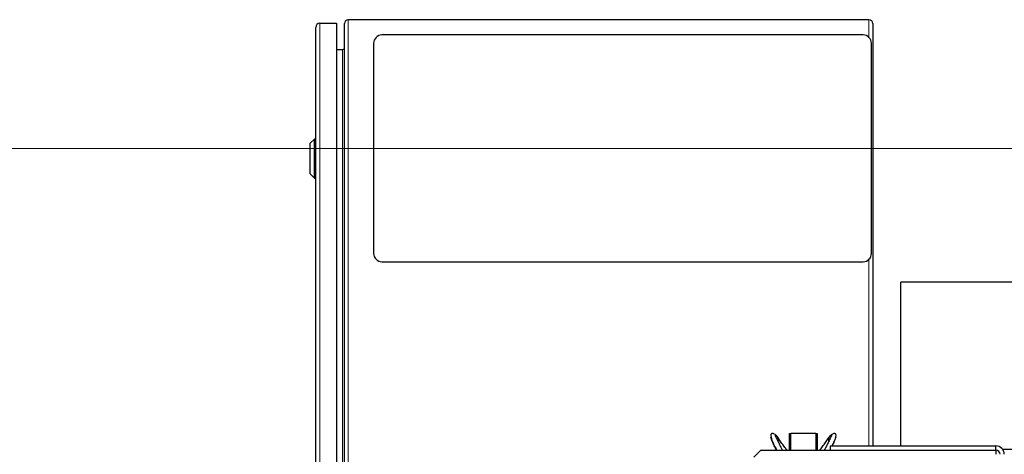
# Model space of a CAD drawing. Header units: inches. Extents: x 0 to 20790, y -12 to 14700.
# Tile 96 of 142: x 9256 to 9964, y 5782 to 6094. Entities that reach past the tile are written whole.
import ezdxf

# ---------------------------------------------------------------- set-up
doc = ezdxf.new("R2010")
doc.units = ezdxf.units.IN
doc.layers.add('1', color=7, linetype='Continuous', true_color=0xffffff)
doc.layers.add('254', color=7, linetype='Continuous', true_color=0xffffff)
doc.styles.add('latin_extended', font='simplex.shx')
doc.dimstyles.get("Standard").update_dxf_attribs({"dimtxt": 0.18, "dimasz": 0.18, "dimexe": 0.18, "dimexo": 0.0625, "dimgap": 0.09, "dimtad": 0, "dimtih": 1, "dimtoh": 1, "dimdec": 4, "dimzin": 0, "dimdsep": 46, "dimtxsty": 'Standard', "dimcen": 0.09, "dimadec": 0, "dimazin": 0, "dimtfac": 1, "dimtdec": 4, "dimtofl": 0, "dimtmove": 0, "dimatfit": 3, "dimfxl": 1, "dimtolj": 1, "dimtzin": 0, "dimarcsym": 0})

# ---------------------------------------------------------------- blocks, each defined once
blk = doc.blocks.new('_U0')
at = {"layer": '254', "color": 3, "linetype": 'Continuous', "lineweight": 13, "transparency": 16777216}
for p, q in [((10775.56, 6001.52), (8698.54, 6001.52)), ((8733.54, 5879.02), (8733.54, 3794.02)), ((10096.26, 3671.52), (8698.54, 3671.52))]:
    blk.add_line(p, q, dxfattribs=at)
at = {"layer": '254', "color": 3, "transparency": 16777216}
for points in [[(8753.96, 5879.02), (8713.12, 5879.02), (8733.54, 6001.52)], [(8713.12, 3794.02), (8753.96, 3794.02), (8733.54, 3671.52)]]:
    blk.add_solid(points, dxfattribs=at)
at = {"layer": 'Defpoints', "color": 0, "transparency": 16777216}
for p in [(10810.56, 6001.52), (8733.54, 3671.52), (10131.26, 3671.52)]:
    blk.add_point(p, dxfattribs=at)
at = {"layer": '254', "color": 2, "lineweight": 13, "transparency": 16777216, "insert": (8549.79, 4620.69), "char_height": 122.5, "attachment_point": 1, "rotation": 90, "style": 'latin_extended'}
blk.add_mtext('\\A1;2330', dxfattribs=at)

msp = doc.modelspace()

# ---------------------------------------------------------------- linework, layer by layer
at = {"layer": '1', "color": 2, "linetype": 'Continuous', "lineweight": 25}
for p, q in [((9471.64, 6091.519), (9483.64, 6091.519)), ((9483.64, 6091.519), (9483.64, 5296.519)), ((9489.265, 5296.819), (9489.265, 6091.219)), ((9866.465, 6094.019), (9492.065, 6094.019)), ((9869.265, 6091.219), (9869.265, 5787.51)), ((9468.64, 5299.519), (9468.64, 6088.519)), ((9862.265, 6083.019), (9516.265, 6083.019)), ((9510.265, 6077.019), (9510.265, 5926.019)), ((9868.265, 5926.019), (9868.265, 6077.019)), ((9483.64, 6072.519), (9487.965, 6072.519)), ((9467.64, 6008.119), (9464.64, 6005.119)), ((9464.64, 5983.119), (9464.64, 6005.119)), ((9468.64, 6008.119), (9467.64, 6008.119)), ((9467.64, 5980.119), (9467.64, 6008.119)), ((9464.64, 5983.119), (9467.64, 5980.119)), ((9467.64, 5980.119), (9468.64, 5980.119)), ((9516.265, 5920.019), (9862.265, 5920.019)), ((9889.35, 5787.52), (9889.35, 5905.348)), ((10136.211, 5905.348), (9889.35, 5905.348)), ((9809.265, 5796.519), (9810.305, 5796.519)), ((9809.265, 5784.517), (9809.265, 5796.519)), ((9810.305, 5796.719), (9828.305, 5796.719)), ((9810.305, 5784.517), (9810.305, 5796.719)), ((9828.305, 5796.719), (9828.305, 5784.517)), ((9828.305, 5796.519), (9829.265, 5796.519)), ((9829.265, 5796.519), (9829.265, 5784.517)), ((9838.765, 5784.517), (9838.765, 5787.519)), ((9838.765, 5787.519), (9957.765, 5787.519)), ((9957.765, 5784.519), (9957.765, 5787.519)), ((9783.765, 5779.517), (9788.765, 5784.517)), ((9788.765, 5784.517), (9957.765, 5784.517)), ((9957.765, 5784.517), (9957.765, 5781.519)), ((10136.211, 5785.062), (9962.61, 5785.062))]:
    msp.add_line(p, q, dxfattribs=at)
at = {"layer": '1', "color": 110, "linetype": 'Continuous', "lineweight": 13}
for p, q in [((9471.64, 6091.519), (9471.64, 5296.519)), ((9492.065, 6094.019), (9492.065, 5294.019)), ((9866.465, 6081.304), (9866.465, 6094.019)), ((9487.965, 5315.519), (9487.965, 6072.519)), ((9866.465, 5787.511), (9866.465, 5921.734))]:
    msp.add_line(p, q, dxfattribs=at)
at = {"layer": '1', "color": 2, "linetype": 'Continuous', "lineweight": 25}
for centre, radius, start, end in [((9471.64, 6088.519), 3, 90, 180), ((9492.065, 6091.219), 2.8, 90, 180), ((9866.465, 6091.219), 2.8, 0, 90), ((9516.265, 6077.019), 6, 90, 180), ((9862.265, 6077.019), 6, 0, 90), ((9487.965, 6073.819), 1.3, 270, 0), ((9516.265, 5926.019), 6, 180, 270), ((9862.265, 5926.019), 6, 270, 0), ((9957.765, 5781.519), 6, 0, 90), ((9957.765, 5781.519), 3, 0, 90)]:
    msp.add_arc(centre, radius, start, end, dxfattribs=at)
for points, degree, knots in [([(9800.36, 5794.438), (9799.748, 5795.174), (9798.847, 5795.929), (9797.602, 5796.43), (9796.895, 5796.496), (9796.386, 5796.363), (9795.998, 5796.077), (9795.742, 5795.51), (9795.89, 5794.596), (9796.756, 5790.989), (9798.65, 5787.415), (9800.03, 5784.66), (9800.097, 5784.525)], 3, [0, 0, 0, 0, 0.1369945, 0.1937426, 0.2419826, 0.2823329, 0.3157764, 0.3654161, 0.4442384, 0.5721508, 0.9790188, 1, 1, 1, 1]), ([(9799.941, 5784.584), (9799.85, 5784.768), (9799.481, 5785.51), (9798.839, 5786.804), (9798.025, 5788.46), (9797.246, 5790.094), (9796.672, 5791.426), (9796.374, 5792.308), (9796.241, 5792.784), (9796.158, 5793.115), (9796.09, 5793.401), (9796.01, 5793.679), (9795.943, 5793.853), (9795.932, 5793.779), (9796.014, 5793.611), (9796.113, 5793.46), (9796.16, 5793.391)], 3, [0, 0, 0, 0, 0.0430917, 0.1733763, 0.303661, 0.4339457, 0.5642303, 0.6293727, 0.6619438, 0.694515, 0.7270862, 0.7596573, 0.8247997, 0.889942, 0.9550844, 1, 1, 1, 1]), ([(9800.989, 5793.6), (9800.759, 5793.954), (9800.289, 5794.611), (9799.707, 5795.191), (9799.284, 5795.424), (9799.003, 5795.461), (9798.931, 5795.277), (9798.983, 5795.022), (9799.089, 5794.783), (9799.232, 5794.511), (9799.446, 5794.113), (9799.843, 5793.346), (9800.445, 5792.111), (9801.19, 5790.552), (9801.957, 5788.961), (9802.738, 5787.355), (9803.452, 5785.893), (9803.91, 5784.966), (9804.102, 5784.581)], 3, [0, 0, 0, 0, 0.0933859, 0.1867719, 0.2334649, 0.2801578, 0.3268508, 0.3501973, 0.3735438, 0.3968902, 0.4202367, 0.4669297, 0.5603156, 0.6537016, 0.7470875, 0.8404735, 0.9338594, 1, 1, 1, 1]), ([(9798.958, 5795.211), (9799.093, 5795.184), (9799.256, 5795.139), (9799.415, 5795.079), (9799.568, 5795.008), (9799.86, 5794.844), (9800.19, 5794.62), (9800.462, 5794.37), (9800.698, 5794.086), (9800.895, 5793.776), (9800.989, 5793.6)], 5, [0, 0, 0, 0, 0, 0, 0.2580938, 0.3152444, 0.3152444, 0.3152444, 0.6272599, 1, 1, 1, 1, 1, 1]), ([(9800.989, 5793.6), (9801.037, 5793.51), (9801.118, 5793.345), (9801.187, 5793.175), (9801.245, 5793.001), (9801.306, 5792.754), (9801.353, 5792.494), (9801.372, 5792.311), (9801.374, 5792.127), (9801.355, 5791.904), (9801.303, 5791.613), (9801.251, 5791.436), (9801.177, 5791.267), (9801.075, 5791.102), (9800.956, 5790.955), (9800.926, 5790.921), (9800.895, 5790.888), (9800.862, 5790.856), (9800.836, 5790.831)], 5, [0, 0, 0, 0, 0, 0, 0.1714272, 0.3076923, 0.3076923, 0.3076923, 0.4265284, 0.6153846, 0.6153846, 0.6153846, 0.6826301, 0.9230769, 0.9230769, 0.9230769, 0.9396027, 1, 1, 1, 1, 1, 1]), ([(9807.463, 5784.555), (9807.366, 5784.678), (9806.881, 5785.297), (9806.036, 5786.396), (9804.964, 5787.839), (9803.942, 5789.287), (9802.95, 5790.748), (9801.971, 5792.212), (9801.322, 5793.156), (9800.989, 5793.6)], 3, [0, 0, 0, 0, 0.039904, 0.19992, 0.359936, 0.519952, 0.679968, 0.839984, 1, 1, 1, 1]), ([(9831.147, 5784.555), (9831.245, 5784.678), (9831.729, 5785.297), (9832.575, 5786.396), (9833.646, 5787.839), (9834.668, 5789.287), (9835.66, 5790.748), (9836.639, 5792.212), (9837.288, 5793.156), (9837.621, 5793.6)], 3, [0, 0, 0, 0, 0.039904, 0.19992, 0.359936, 0.519952, 0.679968, 0.839984, 1, 1, 1, 1]), ([(9837.621, 5793.6), (9837.851, 5793.954), (9838.322, 5794.611), (9838.903, 5795.191), (9839.326, 5795.424), (9839.607, 5795.461), (9839.679, 5795.277), (9839.627, 5795.022), (9839.521, 5794.783), (9839.379, 5794.511), (9839.164, 5794.113), (9838.767, 5793.346), (9838.165, 5792.111), (9837.421, 5790.552), (9836.653, 5788.961), (9835.873, 5787.355), (9835.159, 5785.893), (9834.7, 5784.966), (9834.509, 5784.581)], 3, [0, 0, 0, 0, 0.0933859, 0.1867719, 0.2334649, 0.2801578, 0.3268508, 0.3501973, 0.3735438, 0.3968902, 0.4202367, 0.4669297, 0.5603156, 0.6537016, 0.7470875, 0.8404735, 0.9338594, 1, 1, 1, 1]), ([(9837.621, 5793.6), (9837.573, 5793.51), (9837.461, 5793.282), (9837.331, 5792.938), (9837.25, 5792.577), (9837.229, 5792.208), (9837.255, 5791.904), (9837.309, 5791.603), (9837.375, 5791.383), (9837.476, 5791.173), (9837.613, 5790.988), (9837.748, 5790.856), (9837.774, 5790.831)], 5, [0, 0, 0, 0, 0, 0, 0.1714272, 0.4265284, 0.6153846, 0.6153846, 0.6153846, 0.6826301, 0.9396027, 1, 1, 1, 1, 1, 1]), ([(9840.068, 5787.565), (9840.644, 5788.745), (9841.552, 5790.667), (9842.569, 5793.16), (9842.886, 5794.791), (9842.853, 5795.706), (9842.502, 5796.19), (9841.976, 5796.442), (9841.204, 5796.448), (9839.86, 5795.983), (9838.901, 5795.208), (9838.251, 5794.438)], 3, [0, 0, 0, 0, 0.2252258, 0.3723889, 0.5050148, 0.5893044, 0.6381655, 0.6937861, 0.7576775, 0.8306671, 1, 1, 1, 1]), ([(9840.129, 5787.532), (9840.28, 5787.841), (9840.699, 5788.699), (9841.365, 5790.094), (9841.939, 5791.426), (9842.236, 5792.308), (9842.37, 5792.784), (9842.452, 5793.115), (9842.52, 5793.401), (9842.6, 5793.679), (9842.667, 5793.853), (9842.676, 5793.796), (9842.651, 5793.731), (9842.643, 5793.713)], 3, [0, 0, 0, 0, 0.1073002, 0.2989078, 0.4905154, 0.5863192, 0.6342211, 0.682123, 0.7300249, 0.7779268, 0.8737306, 0.9695344, 1, 1, 1, 1])]:
    msp.add_open_spline(points, degree=degree, knots=knots, dxfattribs=at)

# ---------------------------------------------------------------- dimensions: what is measured, and where the dimension line sits
at = {"layer": '254', "color": 2, "linetype": 'Continuous', "lineweight": 13}
dim = msp.add_linear_dim(base=(8733.539, 3671.519), p1=(10810.556, 6001.519), p2=(10131.265, 3671.519), angle=90, dimstyle='Standard', override={"dimscale": 35, "dimtxt": 3.5, "dimasz": 3.5, "dimexe": 1, "dimexo": 1, "dimgap": 1.75, "dimtad": 1, "dimtih": 0, "dimtoh": 0, "dimdec": 2, "dimlfac": 1, "dimzin": 8, "dimdsep": 46, "dimlunit": 2, "dimtxsty": 'latin_extended', "dimsah": 1, "dimse1": 0, "dimse2": 0, "dimsd1": 0, "dimsd2": 0, "dimclrd": 3, "dimclre": 3, "dimclrt": 2, "dimtol": 0, "dimtm": -0.1, "dimtfac": 0.714286, "dimtdec": 3, "dimtofl": 1, "dimtmove": 0, "dimtzin": 8, "dimlwd": 13, "dimlwe": 13}, dxfattribs=at)
dim.commit()
dim.dimension.update_dxf_attribs({"geometry": '_U0', "text_midpoint": (8733.539, 4836.519), "dimtype": 160})

doc.saveas('drawing.dxf')
